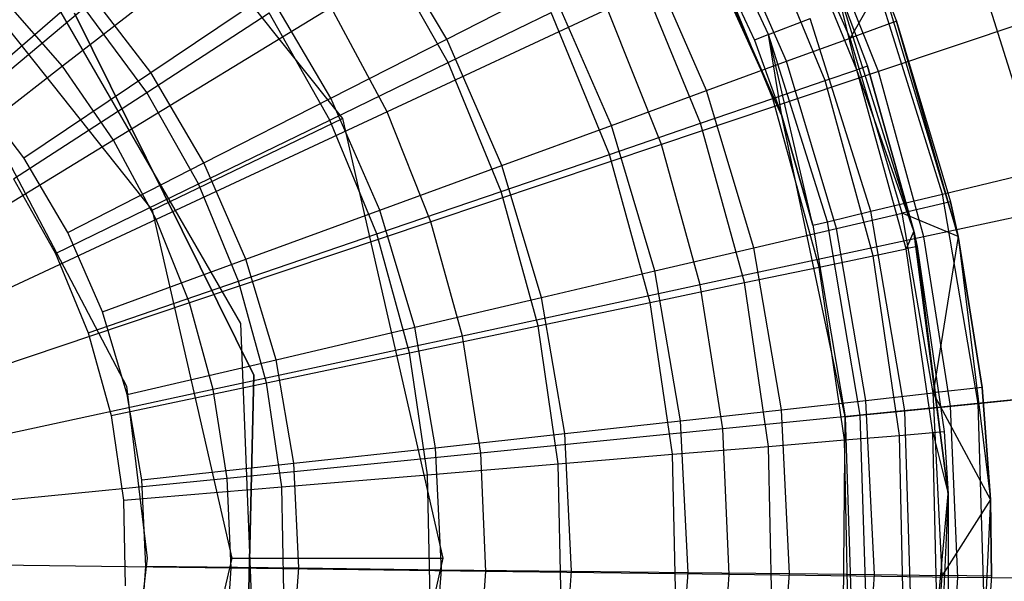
# Model space of a CAD drawing. Extents: x 3 to 49, y 3 to 103.
# Tile 39 of 101: x 26.739 to 27.905, y 26.013 to 26.679. Entities that reach past the tile are written whole.
import ezdxf

# ---------------------------------------------------------------- set-up
doc = ezdxf.new("R2010")
doc.units = 0
doc.header["$LTSCALE"] = 2.54
doc.layers.get('0').update_dxf_attribs({"linetype": 'CONTINUOUS'})

# ---------------------------------------------------------------- blocks, each defined once
blk = doc.blocks.new('HOTEL-MOOD-11782-11790_STL')
at = {"color": 0}
for p, q in [((26.788, 26.9792, 3.118), (27.121, 26.5617, 3.118)), ((26.788, 26.9792, 3.318), (27.121, 26.5617, 3.318)), ((26.788, 26.9792, 3.118), (27.121, 26.5617, 3.118)), ((26.788, 26.9792, 3.318), (27.121, 26.5617, 3.318)), ((27.6413, 26.565, 128.3418), (27.4912, 26.897, 128.3418)), ((27.6257, 26.6611, 129.4262), (27.5265, 26.8712, 129.4262)), ((27.6257, 26.6611, 129.4262), (27.5265, 26.8712, 129.4262)), ((27.6413, 26.565, 128.3418), (27.511, 26.8626, 129.1543)), ((27.511, 26.8626, 129.1543), (27.6091, 26.6546, 129.1543)), ((27.6413, 26.565, 128.3418), (27.511, 26.8626, 129.1543)), ((27.511, 26.8626, 129.1543), (27.6091, 26.6546, 129.1543)), ((27.7221, 26.657, 124.7219), (27.6355, 26.8552, 124.7219)), ((27.7221, 26.657, 124.7219), (27.6355, 26.8552, 124.7219)), ((27.7303, 26.6194, 125.1365), (27.6464, 26.8228, 125.1365)), ((27.7303, 26.6194, 125.1365), (27.6464, 26.8228, 125.1365)), ((27.6468, 26.6294, 124.5295), (27.5642, 26.8188, 124.5295)), ((27.6468, 26.6294, 124.5295), (27.5642, 26.8188, 124.5295)), ((27.0278, 26.8086, 135.7103), (26.7895, 26.6235, 135.8172)), ((27.0278, 26.8086, 135.7103), (26.7895, 26.6235, 135.8172)), ((27.6927, 26.6065, 124.9212), (27.6107, 26.8054, 124.9212)), ((27.6927, 26.6065, 124.9212), (27.6107, 26.8054, 124.9212)), ((27.7559, 26.6172, 135.4006), (27.6805, 26.8057, 135.4006)), ((27.7559, 26.6172, 135.4006), (27.6805, 26.8057, 135.4006)), ((27.2446, 26.6558, 124.0205), (27.1617, 26.7965, 124.0205)), ((27.2446, 26.6558, 124.0205), (27.1617, 26.7965, 124.0205)), ((26.6322, 26.7837, 3.568), (26.8958, 26.4532, 3.568)), ((26.6322, 26.7837, 3.568), (26.8958, 26.4532, 3.568)), ((27.6307, 26.5853, 124.7124), (27.5518, 26.7767, 124.7124)), ((27.6307, 26.5853, 124.7124), (27.5518, 26.7767, 124.7124)), ((27.246, 26.6279, 124.1546), (27.1647, 26.7717, 124.1546)), ((27.246, 26.6279, 124.1546), (27.1647, 26.7717, 124.1546)), ((27.5523, 26.5948, 124.347), (27.4745, 26.7731, 124.347)), ((27.5523, 26.5948, 124.347), (27.4745, 26.7731, 124.347)), ((27.9484, 26.5002, 130.196), (27.8681, 26.7559, 130.196)), ((27.9484, 26.5002, 130.196), (27.8681, 26.7559, 130.196)), ((27.0005, 26.3187, 123.6549), (26.7614, 26.7333, 123.6549)), ((27.0005, 26.3187, 62.3549), (26.7614, 26.7333, 62.3549)), ((27.0005, 26.3187, 123.6549), (26.7614, 26.7333, 123.6549)), ((27.0005, 26.3187, 62.3549), (26.7614, 26.7333, 62.3549)), ((27.5452, 26.5561, 124.5131), (27.4705, 26.7372, 124.5131)), ((27.5452, 26.5561, 124.5131), (27.4705, 26.7372, 124.5131)), ((27.2446, 26.6558, 124.0205), (27.3676, 26.7185, 124.1767)), ((27.2446, 26.6558, 124.0205), (27.3676, 26.7185, 124.1767)), ((27.4395, 26.5535, 124.1767), (27.3676, 26.7185, 124.1767)), ((27.4395, 26.5535, 124.1767), (27.3676, 26.7185, 124.1767)), ((27.7038, 26.7275, 129.6549), (27.7977, 26.4281, 129.6549)), ((27.7038, 26.7275, 129.6549), (27.7977, 26.4281, 129.6549)), ((27.7038, 26.7275, 129.6549), (27.7429, 26.6237, 125.3549)), ((27.7038, 26.7275, 129.6549), (27.7429, 26.6237, 125.3549)), ((27.7038, 26.7275, 125.3549), (27.7429, 26.6237, 125.3549)), ((27.7303, 26.6194, 125.1365), (27.7038, 26.7275, 125.3549)), ((27.7038, 26.7275, 125.3549), (27.7429, 26.6237, 125.3549)), ((27.7303, 26.6194, 125.1365), (27.7038, 26.7275, 125.3549)), ((27.7598, 26.7222, 124.9219), (27.7221, 26.657, 124.7219)), ((27.7598, 26.7222, 124.9219), (27.7221, 26.657, 124.7219)), ((27.7598, 26.7222, 124.9219), (27.777, 26.6771, 124.9219)), ((27.7598, 26.7222, 129.6549), (27.777, 26.6771, 124.9219)), ((27.7598, 26.7222, 124.9219), (27.777, 26.6771, 124.9219)), ((27.7598, 26.7222, 129.6549), (27.777, 26.6771, 124.9219)), ((27.7598, 26.7222, 129.6549), (27.8502, 26.4218, 129.6549)), ((27.7598, 26.7222, 129.6549), (27.8502, 26.4218, 129.6549)), ((26.6814, 26.5963, 123.6549), (26.8183, 26.7148, 123.7581)), ((26.6814, 26.5963, 123.6549), (26.8183, 26.7148, 123.7581)), ((26.8939, 26.6161, 123.7581), (26.8183, 26.7148, 123.7581)), ((26.8939, 26.6161, 123.7581), (26.8183, 26.7148, 123.7581)), ((26.8939, 26.6161, 123.7581), (27.0338, 26.7103, 123.8804)), ((26.8939, 26.6161, 123.7581), (27.0338, 26.7103, 123.8804)), ((27.1072, 26.5856, 123.8804), (27.0338, 26.7103, 123.8804)), ((27.1072, 26.5856, 123.8804), (27.0338, 26.7103, 123.8804)), ((27.8317, 26.4722, 129.9515), (27.7563, 26.7121, 129.9515)), ((27.8317, 26.4722, 129.9515), (27.7563, 26.7121, 129.9515)), ((26.6709, 26.5718, 123.7549), (26.8149, 26.6928, 123.8668)), ((26.6709, 26.5718, 123.7549), (26.8149, 26.6928, 123.8668)), ((26.7895, 26.6235, 135.8172), (26.7196, 26.7038, 135.8172)), ((26.7895, 26.6235, 135.8172), (26.7196, 26.7038, 135.8172)), ((26.8891, 26.5926, 123.8668), (26.8149, 26.6928, 123.8668)), ((26.8891, 26.5926, 123.8668), (26.8149, 26.6928, 123.8668)), ((27.1075, 26.6931, 135.7103), (26.85, 26.5359, 135.8172)), ((27.1075, 26.6931, 135.7103), (26.85, 26.5359, 135.8172)), ((27.1738, 26.5695, 135.7103), (27.1075, 26.6931, 135.7103)), ((27.1738, 26.5695, 135.7103), (27.1075, 26.6931, 135.7103)), ((27.9935, 26.697, 135.2015), (27.7559, 26.6172, 135.4006)), ((27.9935, 26.697, 135.2015), (27.7559, 26.6172, 135.4006)), ((27.016, 26.2578, 63.518), (26.8035, 26.6866, 63.518)), ((26.8035, 26.6866, 3.518), (27.016, 26.2578, 3.518)), ((27.016, 26.2578, 63.518), (26.8035, 26.6866, 63.518)), ((26.8035, 26.6866, 3.518), (27.016, 26.2578, 3.518)), ((26.8891, 26.5926, 123.8668), (27.0343, 26.6869, 124.0007)), ((26.8891, 26.5926, 123.8668), (27.0343, 26.6869, 124.0007)), ((27.1061, 26.5598, 124.0007), (27.0343, 26.6869, 124.0007)), ((27.1061, 26.5598, 124.0007), (27.0343, 26.6869, 124.0007)), ((27.4349, 26.6912, 135.5708), (27.1738, 26.5695, 135.7103)), ((27.4349, 26.6912, 135.5708), (27.1738, 26.5695, 135.7103)), ((27.246, 26.6279, 124.1546), (27.3681, 26.6873, 124.3263)), ((27.246, 26.6279, 124.1546), (27.3681, 26.6873, 124.3263)), ((27.4374, 26.5192, 124.3263), (27.3681, 26.6873, 124.3263)), ((27.4374, 26.5192, 124.3263), (27.3681, 26.6873, 124.3263)), ((27.4989, 26.5309, 135.5708), (27.4349, 26.6912, 135.5708)), ((27.4989, 26.5309, 135.5708), (27.4349, 26.6912, 135.5708)), ((27.6257, 26.6611, 129.4262), (27.675, 26.6803, 129.6934)), ((27.6257, 26.6611, 129.4262), (27.675, 26.6803, 129.6934)), ((27.7468, 26.4517, 129.6934), (27.675, 26.6803, 129.6934)), ((27.7468, 26.4517, 129.6934), (27.675, 26.6803, 129.6934)), ((27.777, 26.6771, 124.9219), (27.7221, 26.657, 124.7219)), ((27.777, 26.6771, 124.9219), (27.7221, 26.657, 124.7219)), ((27.777, 26.6771, 124.9219), (27.841, 26.463, 124.9219)), ((27.8502, 26.4218, 129.6549), (27.777, 26.6771, 124.9219)), ((27.8502, 26.4218, 129.6549), (27.777, 26.6771, 124.9219)), ((27.777, 26.6771, 124.9219), (27.841, 26.463, 124.9219)), ((27.6257, 26.6611, 129.4262), (27.6091, 26.6546, 129.1543)), ((27.6257, 26.6611, 129.4262), (27.6091, 26.6546, 129.1543)), ((27.6953, 26.4393, 129.4262), (27.6257, 26.6611, 129.4262)), ((27.6781, 26.4352, 129.1543), (27.6257, 26.6611, 129.4262)), ((27.6953, 26.4393, 129.4262), (27.6257, 26.6611, 129.4262)), ((27.6781, 26.4352, 129.1543), (27.6257, 26.6611, 129.4262)), ((27.6413, 26.565, 129.1543), (27.6257, 26.6611, 129.4262)), ((27.6413, 26.565, 129.1543), (27.6257, 26.6611, 129.4262)), ((27.1072, 26.5856, 123.8804), (27.2446, 26.6558, 124.0205)), ((27.1072, 26.5856, 123.8804), (27.2446, 26.6558, 124.0205)), ((27.3099, 26.5061, 124.0205), (27.2446, 26.6558, 124.0205)), ((27.3099, 26.5061, 124.0205), (27.2446, 26.6558, 124.0205)), ((27.6091, 26.6546, 129.1543), (27.6413, 26.565, 128.3418)), ((27.6091, 26.6546, 129.1543), (27.6413, 26.565, 129.1543)), ((27.6091, 26.6546, 129.1543), (27.6413, 26.565, 128.3418)), ((27.6091, 26.6546, 129.1543), (27.6413, 26.565, 129.1543)), ((27.6468, 26.6294, 124.5295), (27.7221, 26.657, 124.7219)), ((27.6468, 26.6294, 124.5295), (27.7221, 26.657, 124.7219)), ((27.784, 26.4497, 124.7219), (27.7221, 26.657, 124.7219)), ((27.784, 26.4497, 124.7219), (27.7221, 26.657, 124.7219)), ((26.7895, 26.6235, 135.8172), (26.5435, 26.4323, 135.8902)), ((26.7895, 26.6235, 135.8172), (26.5435, 26.4323, 135.8902)), ((26.85, 26.5359, 135.8172), (26.7895, 26.6235, 135.8172)), ((26.85, 26.5359, 135.8172), (26.7895, 26.6235, 135.8172)), ((27.1061, 26.5598, 124.0007), (27.246, 26.6279, 124.1546)), ((27.1061, 26.5598, 124.0007), (27.246, 26.6279, 124.1546)), ((27.309, 26.4752, 124.1546), (27.246, 26.6279, 124.1546)), ((27.309, 26.4752, 124.1546), (27.246, 26.6279, 124.1546)), ((27.5523, 26.5948, 124.347), (27.6468, 26.6294, 124.5295)), ((27.5523, 26.5948, 124.347), (27.6468, 26.6294, 124.5295)), ((27.706, 26.4314, 124.5295), (27.6468, 26.6294, 124.5295)), ((27.706, 26.4314, 124.5295), (27.6468, 26.6294, 124.5295)), ((27.7429, 26.6237, 125.3549), (27.7303, 26.6194, 125.1365)), ((27.7429, 26.6237, 125.3549), (27.7303, 26.6194, 125.1365)), ((27.7977, 26.4281, 129.6549), (27.7429, 26.6237, 125.3549)), ((27.7429, 26.6237, 125.3549), (27.7977, 26.4281, 125.3549)), ((27.7977, 26.4281, 129.6549), (27.7429, 26.6237, 125.3549)), ((27.7429, 26.6237, 125.3549), (27.7977, 26.4281, 125.3549)), ((26.7437, 26.515, 123.6549), (26.8939, 26.6161, 123.7581)), ((26.7437, 26.515, 123.6549), (26.8939, 26.6161, 123.7581)), ((26.9569, 26.509, 123.7581), (26.8939, 26.6161, 123.7581)), ((26.9569, 26.509, 123.7581), (26.8939, 26.6161, 123.7581)), ((27.7559, 26.6172, 135.4006), (27.4989, 26.5309, 135.5708)), ((27.7559, 26.6172, 135.4006), (27.4989, 26.5309, 135.5708)), ((27.6927, 26.6065, 124.9212), (27.7303, 26.6194, 125.1365)), ((27.6927, 26.6065, 124.9212), (27.7303, 26.6194, 125.1365)), ((27.7886, 26.4073, 125.1365), (27.7303, 26.6194, 125.1365)), ((27.7977, 26.4281, 125.3549), (27.7303, 26.6194, 125.1365)), ((27.7886, 26.4073, 125.1365), (27.7303, 26.6194, 125.1365)), ((27.7977, 26.4281, 125.3549), (27.7303, 26.6194, 125.1365)), ((27.8096, 26.4214, 135.4006), (27.7559, 26.6172, 135.4006)), ((27.8096, 26.4214, 135.4006), (27.7559, 26.6172, 135.4006)), ((26.6761, 26.6046, 3.568), (26.8651, 26.2444, 3.568)), ((26.6761, 26.6046, 4.968), (26.8651, 26.2444, 4.968)), ((26.6761, 26.6046, 3.568), (26.8651, 26.2444, 3.568)), ((26.6761, 26.6046, 4.968), (26.8651, 26.2444, 4.968)), ((27.6307, 26.5853, 124.7124), (27.6927, 26.6065, 124.9212)), ((27.6307, 26.5853, 124.7124), (27.6927, 26.6065, 124.9212)), ((27.7497, 26.3991, 124.9212), (27.6927, 26.6065, 124.9212)), ((27.7497, 26.3991, 124.9212), (27.6927, 26.6065, 124.9212)), ((26.7437, 26.515, 123.6549), (26.6814, 26.5963, 123.6549)), ((26.7437, 26.515, 123.6549), (26.6814, 26.5963, 123.6549)), ((26.7314, 26.4902, 123.7549), (26.8891, 26.5926, 123.8668)), ((26.7314, 26.4902, 123.7549), (26.8891, 26.5926, 123.8668)), ((26.9504, 26.4841, 123.8668), (26.8891, 26.5926, 123.8668)), ((26.9504, 26.4841, 123.8668), (26.8891, 26.5926, 123.8668)), ((27.4395, 26.5535, 124.1767), (27.5523, 26.5948, 124.347)), ((27.4395, 26.5535, 124.1767), (27.5523, 26.5948, 124.347)), ((27.608, 26.4084, 124.347), (27.5523, 26.5948, 124.347)), ((27.608, 26.4084, 124.347), (27.5523, 26.5948, 124.347)), ((26.9569, 26.509, 123.7581), (27.1072, 26.5856, 123.8804)), ((26.9569, 26.509, 123.7581), (27.1072, 26.5856, 123.8804)), ((27.1651, 26.453, 123.8804), (27.1072, 26.5856, 123.8804)), ((27.1651, 26.453, 123.8804), (27.1072, 26.5856, 123.8804)), ((27.5452, 26.5561, 124.5131), (27.6307, 26.5853, 124.7124)), ((27.5452, 26.5561, 124.5131), (27.6307, 26.5853, 124.7124)), ((27.6856, 26.3857, 124.7124), (27.6307, 26.5853, 124.7124)), ((27.6856, 26.3857, 124.7124), (27.6307, 26.5853, 124.7124)), ((27.1738, 26.5695, 135.7103), (26.9004, 26.4421, 135.8172)), ((27.1738, 26.5695, 135.7103), (26.9004, 26.4421, 135.8172)), ((27.2258, 26.4392, 135.7103), (27.1738, 26.5695, 135.7103)), ((27.2258, 26.4392, 135.7103), (27.1738, 26.5695, 135.7103)), ((27.6413, 26.565, 129.1543), (27.6413, 26.565, 128.3418)), ((27.6413, 26.565, 129.1543), (27.6413, 26.565, 128.3418)), ((27.6413, 26.565, 129.1543), (27.6781, 26.4352, 129.1543)), ((27.6781, 26.4352, 129.1543), (27.6413, 26.565, 128.3418)), ((27.6781, 26.4352, 129.1543), (27.6413, 26.565, 128.3418)), ((27.7165, 26.2084, 128.3418), (27.6413, 26.565, 128.3418)), ((27.6413, 26.565, 129.1543), (27.6781, 26.4352, 129.1543)), ((26.8958, 26.4532, 3.568), (27.121, 26.5617, 3.318)), ((26.8958, 26.4532, 3.568), (27.121, 26.5617, 3.318)), ((26.9504, 26.4841, 123.8668), (27.1061, 26.5598, 124.0007)), ((26.9504, 26.4841, 123.8668), (27.1061, 26.5598, 124.0007)), ((27.1618, 26.4249, 124.0007), (27.1061, 26.5598, 124.0007)), ((27.1618, 26.4249, 124.0007), (27.1061, 26.5598, 124.0007)), ((27.121, 26.5617, 3.118), (27.2398, 26.041, 3.118)), ((27.121, 26.5617, 3.318), (27.121, 26.5617, 3.118)), ((27.121, 26.5617, 3.318), (27.2398, 26.041, 3.318)), ((27.121, 26.5617, 3.118), (27.2398, 26.041, 3.118)), ((27.121, 26.5617, 3.318), (27.121, 26.5617, 3.118)), ((27.121, 26.5617, 3.318), (27.2398, 26.041, 3.318)), ((27.3099, 26.5061, 124.0205), (27.4395, 26.5535, 124.1767)), ((27.3099, 26.5061, 124.0205), (27.4395, 26.5535, 124.1767)), ((27.4374, 26.5192, 124.3263), (27.5452, 26.5561, 124.5131)), ((27.4374, 26.5192, 124.3263), (27.5452, 26.5561, 124.5131)), ((27.4911, 26.3811, 124.1767), (27.4395, 26.5535, 124.1767)), ((27.4911, 26.3811, 124.1767), (27.4395, 26.5535, 124.1767)), ((27.5971, 26.3672, 124.5131), (27.5452, 26.5561, 124.5131)), ((27.5971, 26.3672, 124.5131), (27.5452, 26.5561, 124.5131)), ((26.85, 26.5359, 135.8172), (26.5841, 26.3735, 135.8902)), ((26.85, 26.5359, 135.8172), (26.5841, 26.3735, 135.8902)), ((26.9004, 26.4421, 135.8172), (26.85, 26.5359, 135.8172)), ((26.9004, 26.4421, 135.8172), (26.85, 26.5359, 135.8172)), ((27.4989, 26.5309, 135.5708), (27.2258, 26.4392, 135.7103)), ((27.4989, 26.5309, 135.5708), (27.2258, 26.4392, 135.7103)), ((27.5446, 26.3645, 135.5708), (27.4989, 26.5309, 135.5708)), ((27.5446, 26.3645, 135.5708), (27.4989, 26.5309, 135.5708)), ((27.309, 26.4752, 124.1546), (27.4374, 26.5192, 124.3263)), ((27.309, 26.4752, 124.1546), (27.4374, 26.5192, 124.3263)), ((27.4856, 26.3438, 124.3263), (27.4374, 26.5192, 124.3263)), ((27.4856, 26.3438, 124.3263), (27.4374, 26.5192, 124.3263)), ((26.7957, 26.4267, 123.6549), (26.7437, 26.515, 123.6549)), ((26.7957, 26.4267, 123.6549), (26.7437, 26.515, 123.6549)), ((26.7957, 26.4267, 123.6549), (26.9569, 26.509, 123.7581)), ((26.7957, 26.4267, 123.6549), (26.9569, 26.509, 123.7581)), ((27.0067, 26.395, 123.7581), (26.9569, 26.509, 123.7581)), ((27.0067, 26.395, 123.7581), (26.9569, 26.509, 123.7581)), ((27.1651, 26.453, 123.8804), (27.3099, 26.5061, 124.0205)), ((27.1651, 26.453, 123.8804), (27.3099, 26.5061, 124.0205)), ((27.3567, 26.3496, 124.0205), (27.3099, 26.5061, 124.0205)), ((27.3567, 26.3496, 124.0205), (27.3099, 26.5061, 124.0205)), ((27.8317, 26.4722, 129.9515), (27.9484, 26.5002, 130.196)), ((27.8317, 26.4722, 129.9515), (27.9484, 26.5002, 130.196)), ((26.7314, 26.4902, 123.7549), (26.7813, 26.4018, 123.7549)), ((26.7314, 26.4902, 123.7549), (26.7813, 26.4018, 123.7549)), ((26.7813, 26.4018, 123.7549), (26.9504, 26.4841, 123.8668)), ((26.7813, 26.4018, 123.7549), (26.9504, 26.4841, 123.8668)), ((26.998, 26.3688, 123.8668), (26.9504, 26.4841, 123.8668)), ((26.998, 26.3688, 123.8668), (26.9504, 26.4841, 123.8668)), ((27.1618, 26.4249, 124.0007), (27.309, 26.4752, 124.1546)), ((27.1618, 26.4249, 124.0007), (27.309, 26.4752, 124.1546)), ((27.3527, 26.316, 124.1546), (27.309, 26.4752, 124.1546)), ((27.3527, 26.316, 124.1546), (27.309, 26.4752, 124.1546)), ((27.7468, 26.4517, 129.6934), (27.8317, 26.4722, 129.9515)), ((27.7468, 26.4517, 129.6934), (27.8317, 26.4722, 129.9515)), ((28.0546, 26.4741, 135.2015), (27.8096, 26.4214, 135.4006)), ((28.0546, 26.4741, 135.2015), (27.8096, 26.4214, 135.4006)), ((27.8737, 26.2241, 129.9515), (27.8317, 26.4722, 129.9515)), ((27.8737, 26.2241, 129.9515), (27.8317, 26.4722, 129.9515)), ((27.841, 26.463, 124.9219), (27.784, 26.4497, 124.7219)), ((27.841, 26.463, 124.9219), (27.784, 26.4497, 124.7219)), ((27.841, 26.463, 124.9219), (27.8502, 26.4218, 124.9219)), ((27.8502, 26.4218, 129.6549), (27.841, 26.463, 124.9219)), ((27.841, 26.463, 124.9219), (27.8502, 26.4218, 124.9219)), ((27.8502, 26.4218, 129.6549), (27.841, 26.463, 124.9219)), ((26.8958, 26.4532, 3.568), (26.9898, 26.041, 3.568)), ((26.8958, 26.4532, 3.568), (26.9898, 26.041, 3.568)), ((27.0067, 26.395, 123.7581), (27.1651, 26.453, 123.8804)), ((27.0067, 26.395, 123.7581), (27.1651, 26.453, 123.8804)), ((27.2065, 26.3144, 123.8804), (27.1651, 26.453, 123.8804)), ((27.2065, 26.3144, 123.8804), (27.1651, 26.453, 123.8804)), ((27.6953, 26.4393, 129.4262), (27.7468, 26.4517, 129.6934)), ((27.6953, 26.4393, 129.4262), (27.7468, 26.4517, 129.6934)), ((27.706, 26.4314, 124.5295), (27.784, 26.4497, 124.7219)), ((27.706, 26.4314, 124.5295), (27.784, 26.4497, 124.7219)), ((27.7869, 26.2155, 129.6934), (27.7468, 26.4517, 129.6934)), ((27.7869, 26.2155, 129.6934), (27.7468, 26.4517, 129.6934)), ((27.8502, 26.4218, 124.9219), (27.784, 26.4497, 124.7219)), ((27.8502, 26.4218, 124.9219), (27.784, 26.4497, 124.7219)), ((27.8206, 26.2365, 124.7219), (27.784, 26.4497, 124.7219)), ((27.8206, 26.2365, 124.7219), (27.784, 26.4497, 124.7219)), ((26.9004, 26.4421, 135.8172), (26.6179, 26.3104, 135.8902)), ((26.9004, 26.4421, 135.8172), (26.6179, 26.3104, 135.8902)), ((26.9398, 26.3432, 135.8172), (26.9004, 26.4421, 135.8172)), ((26.9398, 26.3432, 135.8172), (26.9004, 26.4421, 135.8172)), ((27.2258, 26.4392, 135.7103), (26.9398, 26.3432, 135.8172)), ((27.2258, 26.4392, 135.7103), (26.9398, 26.3432, 135.8172)), ((27.263, 26.3039, 135.7103), (27.2258, 26.4392, 135.7103)), ((27.263, 26.3039, 135.7103), (27.2258, 26.4392, 135.7103)), ((27.6781, 26.4352, 129.1543), (27.6953, 26.4393, 129.4262)), ((27.6781, 26.4352, 129.1543), (27.6953, 26.4393, 129.4262)), ((27.7342, 26.2102, 129.4262), (27.6953, 26.4393, 129.4262)), ((27.7342, 26.2102, 129.4262), (27.6953, 26.4393, 129.4262)), ((26.8366, 26.3327, 123.6549), (26.7957, 26.4267, 123.6549)), ((26.8366, 26.3327, 123.6549), (26.7957, 26.4267, 123.6549)), ((26.998, 26.3688, 123.8668), (27.1618, 26.4249, 124.0007)), ((26.998, 26.3688, 123.8668), (27.1618, 26.4249, 124.0007)), ((27.2005, 26.2841, 124.0007), (27.1618, 26.4249, 124.0007)), ((27.2005, 26.2841, 124.0007), (27.1618, 26.4249, 124.0007)), ((27.608, 26.4084, 124.347), (27.706, 26.4314, 124.5295)), ((27.608, 26.4084, 124.347), (27.706, 26.4314, 124.5295)), ((27.6781, 26.4352, 129.1543), (27.7165, 26.2084, 128.3418)), ((27.6781, 26.4352, 129.1543), (27.7165, 26.2084, 128.3418)), ((27.6781, 26.4352, 129.1543), (27.7165, 26.2084, 129.1543)), ((27.6781, 26.4352, 129.1543), (27.7165, 26.2084, 129.1543)), ((27.741, 26.2277, 124.5295), (27.706, 26.4314, 124.5295)), ((27.741, 26.2277, 124.5295), (27.706, 26.4314, 124.5295)), ((27.7977, 26.4281, 125.3549), (27.7886, 26.4073, 125.1365)), ((27.7977, 26.4281, 125.3549), (27.7886, 26.4073, 125.1365)), ((27.7977, 26.4281, 129.6549), (27.8382, 26.1169, 129.6549)), ((27.8382, 26.1169, 129.6549), (27.7977, 26.4281, 125.3549)), ((27.7977, 26.4281, 125.3549), (27.8016, 26.41, 125.3549)), ((27.8382, 26.1169, 129.6549), (27.7977, 26.4281, 125.3549)), ((27.7977, 26.4281, 129.6549), (27.8382, 26.1169, 129.6549)), ((27.7977, 26.4281, 129.6549), (27.7977, 26.4281, 125.3549)), ((27.7977, 26.4281, 129.6549), (27.7977, 26.4281, 125.3549)), ((27.7977, 26.4281, 125.3549), (27.8016, 26.41, 125.3549)), ((27.8096, 26.4214, 135.4006), (27.5446, 26.3645, 135.5708)), ((27.8096, 26.4214, 135.4006), (27.5446, 26.3645, 135.5708)), ((27.841, 26.2209, 135.4006), (27.8096, 26.4214, 135.4006)), ((27.841, 26.2209, 135.4006), (27.8096, 26.4214, 135.4006)), ((27.8502, 26.4218, 124.9219), (27.8206, 26.2365, 124.7219)), ((27.8502, 26.4218, 124.9219), (27.8206, 26.2365, 124.7219)), ((27.8502, 26.4218, 124.9219), (27.8788, 26.2429, 124.9219)), ((27.8788, 26.2429, 124.9219), (27.8502, 26.4218, 129.6549)), ((27.8502, 26.4218, 129.6549), (27.8885, 26.1103, 129.6549)), ((27.8788, 26.2429, 124.9219), (27.8502, 26.4218, 129.6549)), ((27.8502, 26.4218, 124.9219), (27.8788, 26.2429, 124.9219)), ((27.8502, 26.4218, 124.9219), (27.8502, 26.4218, 129.6549)), ((27.8502, 26.4218, 124.9219), (27.8502, 26.4218, 129.6549)), ((27.8502, 26.4218, 129.6549), (27.8885, 26.1103, 129.6549)), ((26.7813, 26.4018, 123.7549), (26.82, 26.3079, 123.7549)), ((26.7813, 26.4018, 123.7549), (26.82, 26.3079, 123.7549)), ((27.4911, 26.3811, 124.1767), (27.608, 26.4084, 124.347)), ((27.4911, 26.3811, 124.1767), (27.608, 26.4084, 124.347)), ((27.6409, 26.2167, 124.347), (27.608, 26.4084, 124.347)), ((27.6409, 26.2167, 124.347), (27.608, 26.4084, 124.347)), ((27.7497, 26.3991, 124.9212), (27.7886, 26.4073, 125.1365)), ((27.7497, 26.3991, 124.9212), (27.7886, 26.4073, 125.1365)), ((27.8016, 26.41, 125.3549), (27.7886, 26.4073, 125.1365)), ((27.8016, 26.41, 125.3549), (27.7886, 26.4073, 125.1365)), ((27.8203, 26.1896, 125.1365), (27.7886, 26.4073, 125.1365)), ((27.8203, 26.1896, 125.1365), (27.7886, 26.4073, 125.1365)), ((27.8016, 26.41, 125.3549), (27.8336, 26.1907, 125.3549)), ((27.8382, 26.1169, 129.6549), (27.8016, 26.41, 125.3549)), ((27.8382, 26.1169, 129.6549), (27.8016, 26.41, 125.3549)), ((27.8016, 26.41, 125.3549), (27.8336, 26.1907, 125.3549)), ((26.8366, 26.3327, 123.6549), (27.0067, 26.395, 123.7581)), ((26.8366, 26.3327, 123.6549), (27.0067, 26.395, 123.7581)), ((27.0423, 26.2759, 123.7581), (27.0067, 26.395, 123.7581)), ((27.0423, 26.2759, 123.7581), (27.0067, 26.395, 123.7581)), ((27.6856, 26.3857, 124.7124), (27.7497, 26.3991, 124.9212)), ((27.6856, 26.3857, 124.7124), (27.7497, 26.3991, 124.9212)), ((27.7808, 26.1863, 124.9212), (27.7497, 26.3991, 124.9212)), ((27.7808, 26.1863, 124.9212), (27.7497, 26.3991, 124.9212)), ((27.3567, 26.3496, 124.0205), (27.4911, 26.3811, 124.1767)), ((27.3567, 26.3496, 124.0205), (27.4911, 26.3811, 124.1767)), ((27.5215, 26.2036, 124.1767), (27.4911, 26.3811, 124.1767)), ((27.5215, 26.2036, 124.1767), (27.4911, 26.3811, 124.1767)), ((27.5971, 26.3672, 124.5131), (27.6856, 26.3857, 124.7124)), ((27.5971, 26.3672, 124.5131), (27.6856, 26.3857, 124.7124)), ((27.7154, 26.1809, 124.7124), (27.6856, 26.3857, 124.7124)), ((27.7154, 26.1809, 124.7124), (27.6856, 26.3857, 124.7124)), ((26.82, 26.3079, 123.7549), (26.998, 26.3688, 123.8668)), ((26.82, 26.3079, 123.7549), (26.998, 26.3688, 123.8668)), ((27.031, 26.2486, 123.8668), (26.998, 26.3688, 123.8668)), ((27.031, 26.2486, 123.8668), (26.998, 26.3688, 123.8668)), ((27.4856, 26.3438, 124.3263), (27.5971, 26.3672, 124.5131)), ((27.4856, 26.3438, 124.3263), (27.5971, 26.3672, 124.5131)), ((27.6254, 26.1733, 124.5131), (27.5971, 26.3672, 124.5131)), ((27.6254, 26.1733, 124.5131), (27.5971, 26.3672, 124.5131)), ((27.5446, 26.3645, 135.5708), (27.263, 26.3039, 135.7103)), ((27.5446, 26.3645, 135.5708), (27.263, 26.3039, 135.7103)), ((27.5714, 26.194, 135.5708), (27.5446, 26.3645, 135.5708)), ((27.5714, 26.194, 135.5708), (27.5446, 26.3645, 135.5708)), ((26.9398, 26.3432, 135.8172), (26.6445, 26.244, 135.8902)), ((26.9398, 26.3432, 135.8172), (26.6445, 26.244, 135.8902)), ((26.968, 26.2405, 135.8172), (26.9398, 26.3432, 135.8172)), ((26.968, 26.2405, 135.8172), (26.9398, 26.3432, 135.8172)), ((27.2065, 26.3144, 123.8804), (27.3567, 26.3496, 124.0205)), ((27.2065, 26.3144, 123.8804), (27.3567, 26.3496, 124.0205)), ((27.3527, 26.316, 124.1546), (27.4856, 26.3438, 124.3263)), ((27.3527, 26.316, 124.1546), (27.4856, 26.3438, 124.3263)), ((27.3843, 26.1886, 124.0205), (27.3567, 26.3496, 124.0205)), ((27.3843, 26.1886, 124.0205), (27.3567, 26.3496, 124.0205)), ((27.5118, 26.1639, 124.3263), (27.4856, 26.3438, 124.3263)), ((27.5118, 26.1639, 124.3263), (27.4856, 26.3438, 124.3263)), ((26.866, 26.2346, 123.6549), (26.8366, 26.3327, 123.6549)), ((26.866, 26.2346, 123.6549), (26.8366, 26.3327, 123.6549)), ((26.82, 26.3079, 123.7549), (26.8469, 26.21, 123.7549)), ((26.82, 26.3079, 123.7549), (26.8469, 26.21, 123.7549)), ((27.0195, 25.8405, 123.6549), (27.0005, 26.3187, 123.6549)), ((27.0195, 25.8405, 62.3549), (27.0005, 26.3187, 62.3549)), ((27.0005, 26.3187, 62.3549), (27.0005, 26.3187, 123.6549)), ((27.0195, 25.8405, 123.6549), (27.0005, 26.3187, 123.6549)), ((27.0005, 26.3187, 62.3549), (27.0005, 26.3187, 123.6549)), ((27.0195, 25.8405, 62.3549), (27.0005, 26.3187, 62.3549)), ((27.0423, 26.2759, 123.7581), (27.2065, 26.3144, 123.8804)), ((27.0423, 26.2759, 123.7581), (27.2065, 26.3144, 123.8804)), ((27.2005, 26.2841, 124.0007), (27.3527, 26.316, 124.1546)), ((27.2005, 26.2841, 124.0007), (27.3527, 26.316, 124.1546)), ((27.231, 26.1717, 123.8804), (27.2065, 26.3144, 123.8804)), ((27.231, 26.1717, 123.8804), (27.2065, 26.3144, 123.8804)), ((27.3766, 26.1526, 124.1546), (27.3527, 26.316, 124.1546)), ((27.3766, 26.1526, 124.1546), (27.3527, 26.316, 124.1546)), ((27.263, 26.3039, 135.7103), (26.968, 26.2405, 135.8172)), ((27.263, 26.3039, 135.7103), (26.968, 26.2405, 135.8172)), ((27.2847, 26.1653, 135.7103), (27.263, 26.3039, 135.7103)), ((27.2847, 26.1653, 135.7103), (27.263, 26.3039, 135.7103)), ((26.866, 26.2346, 123.6549), (27.0423, 26.2759, 123.7581)), ((26.866, 26.2346, 123.6549), (27.0423, 26.2759, 123.7581)), ((27.031, 26.2486, 123.8668), (27.2005, 26.2841, 124.0007)), ((27.031, 26.2486, 123.8668), (27.2005, 26.2841, 124.0007)), ((27.0633, 26.1533, 123.7581), (27.0423, 26.2759, 123.7581)), ((27.0633, 26.1533, 123.7581), (27.0423, 26.2759, 123.7581)), ((27.2215, 26.1396, 124.0007), (27.2005, 26.2841, 124.0007)), ((27.2215, 26.1396, 124.0007), (27.2005, 26.2841, 124.0007)), ((27.005, 25.7793, 63.518), (27.016, 26.2578, 63.518)), ((27.016, 26.2578, 3.518), (27.005, 25.7793, 3.518)), ((27.005, 25.7793, 63.518), (27.016, 26.2578, 63.518)), ((27.016, 26.2578, 3.518), (27.005, 25.7793, 3.518)), ((27.016, 26.2578, 63.518), (27.016, 26.2578, 3.518)), ((27.016, 26.2578, 63.518), (27.016, 26.2578, 3.518)), ((26.968, 26.2405, 135.8172), (26.6634, 26.175, 135.8902)), ((26.968, 26.2405, 135.8172), (26.6634, 26.175, 135.8902)), ((26.8469, 26.21, 123.7549), (27.031, 26.2486, 123.8668)), ((26.8469, 26.21, 123.7549), (27.031, 26.2486, 123.8668)), ((26.8651, 26.2444, 3.568), (26.8898, 26.041, 3.568)), ((26.8651, 26.2444, 3.568), (26.8898, 26.041, 3.568)), ((26.8651, 26.2444, 4.968), (26.8651, 26.2444, 3.568)), ((26.8651, 26.2444, 4.968), (26.8898, 26.041, 4.968)), ((26.8651, 26.2444, 4.968), (26.8651, 26.2444, 3.568)), ((26.8651, 26.2444, 4.968), (26.8898, 26.041, 4.968)), ((26.9845, 26.1353, 135.8172), (26.968, 26.2405, 135.8172)), ((26.9845, 26.1353, 135.8172), (26.968, 26.2405, 135.8172)), ((27.049, 26.1252, 123.8668), (27.031, 26.2486, 123.8668)), ((27.049, 26.1252, 123.8668), (27.031, 26.2486, 123.8668)), ((27.8788, 26.2429, 124.9219), (27.8206, 26.2365, 124.7219)), ((27.8788, 26.2429, 124.9219), (27.8206, 26.2365, 124.7219)), ((28.0904, 26.2458, 135.2015), (27.841, 26.2209, 135.4006)), ((28.0904, 26.2458, 135.2015), (27.841, 26.2209, 135.4006)), ((27.8788, 26.2429, 124.9219), (27.8885, 26.1103, 124.9219)), ((27.8885, 26.1103, 129.6549), (27.8788, 26.2429, 124.9219)), ((27.8788, 26.2429, 124.9219), (27.8885, 26.1103, 124.9219)), ((27.8885, 26.1103, 129.6549), (27.8788, 26.2429, 124.9219)), ((26.8833, 26.1336, 123.6549), (26.866, 26.2346, 123.6549)), ((26.8833, 26.1336, 123.6549), (26.866, 26.2346, 123.6549)), ((27.6409, 26.2167, 124.347), (27.741, 26.2277, 124.5295)), ((27.6409, 26.2167, 124.347), (27.741, 26.2277, 124.5295)), ((27.741, 26.2277, 124.5295), (27.8206, 26.2365, 124.7219)), ((27.741, 26.2277, 124.5295), (27.8206, 26.2365, 124.7219)), ((27.7511, 26.0213, 124.5295), (27.741, 26.2277, 124.5295)), ((27.7511, 26.0213, 124.5295), (27.741, 26.2277, 124.5295)), ((27.8885, 26.1103, 124.9219), (27.8206, 26.2365, 124.7219)), ((27.8885, 26.1103, 124.9219), (27.8206, 26.2365, 124.7219)), ((27.8312, 26.0204, 124.7219), (27.8206, 26.2365, 124.7219)), ((27.8312, 26.0204, 124.7219), (27.8206, 26.2365, 124.7219)), ((27.8737, 26.2241, 129.9515), (27.9932, 26.2361, 130.196)), ((27.8737, 26.2241, 129.9515), (27.9932, 26.2361, 130.196)), ((27.5215, 26.2036, 124.1767), (27.6409, 26.2167, 124.347)), ((27.5215, 26.2036, 124.1767), (27.6409, 26.2167, 124.347)), ((27.841, 26.2209, 135.4006), (27.5714, 26.194, 135.5708)), ((27.841, 26.2209, 135.4006), (27.5714, 26.194, 135.5708)), ((27.6504, 26.0225, 124.347), (27.6409, 26.2167, 124.347)), ((27.6504, 26.0225, 124.347), (27.6409, 26.2167, 124.347)), ((27.7342, 26.2102, 129.4262), (27.7869, 26.2155, 129.6934)), ((27.7342, 26.2102, 129.4262), (27.7869, 26.2155, 129.6934)), ((27.7869, 26.2155, 129.6934), (27.8737, 26.2241, 129.9515)), ((27.7869, 26.2155, 129.6934), (27.8737, 26.2241, 129.9515)), ((27.7943, 25.976, 129.6934), (27.7869, 26.2155, 129.6934)), ((27.7943, 25.976, 129.6934), (27.7869, 26.2155, 129.6934)), ((27.8499, 26.0181, 135.4006), (27.841, 26.2209, 135.4006)), ((27.8499, 26.0181, 135.4006), (27.841, 26.2209, 135.4006)), ((27.8816, 25.9727, 129.9515), (27.8737, 26.2241, 129.9515)), ((27.8816, 25.9727, 129.9515), (27.8737, 26.2241, 129.9515)), ((26.8469, 26.21, 123.7549), (26.8616, 26.1096, 123.7549)), ((26.8469, 26.21, 123.7549), (26.8616, 26.1096, 123.7549)), ((27.3843, 26.1886, 124.0205), (27.5215, 26.2036, 124.1767)), ((27.3843, 26.1886, 124.0205), (27.5215, 26.2036, 124.1767)), ((27.5303, 26.0239, 124.1767), (27.5215, 26.2036, 124.1767)), ((27.5303, 26.0239, 124.1767), (27.5215, 26.2036, 124.1767)), ((27.7133, 25.8441, 128.3418), (27.7165, 26.2084, 128.3418)), ((27.7165, 26.2084, 129.1543), (27.7342, 26.2102, 129.4262)), ((27.7165, 26.2084, 129.1543), (27.7342, 26.2102, 129.4262)), ((27.7165, 26.2084, 128.3418), (27.7237, 25.9786, 129.1543)), ((27.7165, 26.2084, 129.1543), (27.7165, 26.2084, 128.3418)), ((27.7165, 26.2084, 129.1543), (27.7165, 26.2084, 128.3418)), ((27.7165, 26.2084, 129.1543), (27.7237, 25.9786, 129.1543)), ((27.7165, 26.2084, 128.3418), (27.7237, 25.9786, 129.1543)), ((27.7165, 26.2084, 129.1543), (27.7237, 25.9786, 129.1543)), ((27.7414, 25.9779, 129.4262), (27.7342, 26.2102, 129.4262)), ((27.7414, 25.9779, 129.4262), (27.7342, 26.2102, 129.4262)), ((27.5714, 26.194, 135.5708), (27.2847, 26.1653, 135.7103)), ((27.5714, 26.194, 135.5708), (27.2847, 26.1653, 135.7103)), ((27.5789, 26.0215, 135.5708), (27.5714, 26.194, 135.5708)), ((27.5789, 26.0215, 135.5708), (27.5714, 26.194, 135.5708)), ((27.231, 26.1717, 123.8804), (27.3843, 26.1886, 124.0205)), ((27.231, 26.1717, 123.8804), (27.3843, 26.1886, 124.0205)), ((27.3923, 26.0254, 124.0205), (27.3843, 26.1886, 124.0205)), ((27.3923, 26.0254, 124.0205), (27.3843, 26.1886, 124.0205)), ((27.6254, 26.1733, 124.5131), (27.7154, 26.1809, 124.7124)), ((27.6254, 26.1733, 124.5131), (27.7154, 26.1809, 124.7124)), ((27.7154, 26.1809, 124.7124), (27.7808, 26.1863, 124.9212)), ((27.7154, 26.1809, 124.7124), (27.7808, 26.1863, 124.9212)), ((27.7199, 25.9739, 124.7124), (27.7154, 26.1809, 124.7124)), ((27.7199, 25.9739, 124.7124), (27.7154, 26.1809, 124.7124)), ((27.7808, 26.1863, 124.9212), (27.8203, 26.1896, 125.1365)), ((27.7808, 26.1863, 124.9212), (27.8203, 26.1896, 125.1365)), ((27.7854, 25.9713, 124.9212), (27.7808, 26.1863, 124.9212)), ((27.7854, 25.9713, 124.9212), (27.7808, 26.1863, 124.9212)), ((27.8203, 26.1896, 125.1365), (27.8336, 26.1907, 125.3549)), ((27.8203, 26.1896, 125.1365), (27.8336, 26.1907, 125.3549)), ((27.8203, 26.1896, 125.1365), (27.8382, 26.1169, 125.3549)), ((27.8251, 25.9697, 125.1365), (27.8203, 26.1896, 125.1365)), ((27.8251, 25.9697, 125.1365), (27.8203, 26.1896, 125.1365)), ((27.8203, 26.1896, 125.1365), (27.8382, 26.1169, 125.3549)), ((27.8336, 26.1907, 125.3549), (27.8382, 26.1169, 129.6549)), ((27.8336, 26.1907, 125.3549), (27.8382, 26.1169, 129.6549)), ((27.8336, 26.1907, 125.3549), (27.8382, 26.1169, 125.3549)), ((27.8336, 26.1907, 125.3549), (27.8382, 26.1169, 125.3549)), ((27.0633, 26.1533, 123.7581), (27.231, 26.1717, 123.8804)), ((27.0633, 26.1533, 123.7581), (27.231, 26.1717, 123.8804)), ((27.2381, 26.0272, 123.8804), (27.231, 26.1717, 123.8804)), ((27.2381, 26.0272, 123.8804), (27.231, 26.1717, 123.8804)), ((27.5118, 26.1639, 124.3263), (27.6254, 26.1733, 124.5131)), ((27.5118, 26.1639, 124.3263), (27.6254, 26.1733, 124.5131)), ((27.6296, 25.9775, 124.5131), (27.6254, 26.1733, 124.5131)), ((27.6296, 25.9775, 124.5131), (27.6254, 26.1733, 124.5131)), ((27.2847, 26.1653, 135.7103), (26.9845, 26.1353, 135.8172)), ((27.2847, 26.1653, 135.7103), (26.9845, 26.1353, 135.8172)), ((27.2908, 26.0252, 135.7103), (27.2847, 26.1653, 135.7103)), ((27.2908, 26.0252, 135.7103), (27.2847, 26.1653, 135.7103)), ((27.3766, 26.1526, 124.1546), (27.5118, 26.1639, 124.3263)), ((27.3766, 26.1526, 124.1546), (27.5118, 26.1639, 124.3263)), ((27.5158, 25.982, 124.3263), (27.5118, 26.1639, 124.3263)), ((27.5158, 25.982, 124.3263), (27.5118, 26.1639, 124.3263)), ((26.8833, 26.1336, 123.6549), (27.0633, 26.1533, 123.7581)), ((26.8833, 26.1336, 123.6549), (27.0633, 26.1533, 123.7581)), ((27.0694, 26.0292, 123.7581), (27.0633, 26.1533, 123.7581)), ((27.0694, 26.0292, 123.7581), (27.0633, 26.1533, 123.7581)), ((27.2215, 26.1396, 124.0007), (27.3766, 26.1526, 124.1546)), ((27.2215, 26.1396, 124.0007), (27.3766, 26.1526, 124.1546)), ((27.3801, 25.9874, 124.1546), (27.3766, 26.1526, 124.1546)), ((27.3801, 25.9874, 124.1546), (27.3766, 26.1526, 124.1546)), ((26.9845, 26.1353, 135.8172), (26.6745, 26.1044, 135.8902)), ((26.9845, 26.1353, 135.8172), (26.6745, 26.1044, 135.8902)), ((26.8883, 26.0312, 123.6549), (26.8833, 26.1336, 123.6549)), ((26.8883, 26.0312, 123.6549), (26.8833, 26.1336, 123.6549)), ((26.9892, 26.029, 135.8172), (26.9845, 26.1353, 135.8172)), ((26.9892, 26.029, 135.8172), (26.9845, 26.1353, 135.8172)), ((27.049, 26.1252, 123.8668), (27.2215, 26.1396, 124.0007)), ((27.049, 26.1252, 123.8668), (27.2215, 26.1396, 124.0007)), ((27.2247, 25.9937, 124.0007), (27.2215, 26.1396, 124.0007)), ((27.2247, 25.9937, 124.0007), (27.2215, 26.1396, 124.0007)), ((26.8616, 26.1096, 123.7549), (27.049, 26.1252, 123.8668)), ((26.8616, 26.1096, 123.7549), (27.049, 26.1252, 123.8668)), ((27.0517, 26.0006, 123.8668), (27.049, 26.1252, 123.8668)), ((27.0517, 26.0006, 123.8668), (27.049, 26.1252, 123.8668)), ((26.8616, 26.1096, 123.7549), (26.8638, 26.0081, 123.7549)), ((26.8616, 26.1096, 123.7549), (26.8638, 26.0081, 123.7549)), ((27.8382, 26.1169, 129.6549), (27.8241, 25.8035, 129.6549)), ((27.8382, 26.1169, 129.6549), (27.8241, 25.8035, 129.6549)), ((27.8251, 25.9697, 125.1365), (27.8382, 26.1169, 125.3549)), ((27.8251, 25.9697, 125.1365), (27.8382, 26.1169, 125.3549)), ((27.8885, 26.1103, 124.9219), (27.8312, 26.0204, 124.7219)), ((27.8885, 26.1103, 124.9219), (27.8312, 26.0204, 124.7219)), ((27.8382, 26.1169, 129.6549), (27.8384, 25.9691, 125.3549)), ((27.8382, 26.1169, 125.3549), (27.8382, 26.1169, 129.6549)), ((27.8382, 26.1169, 125.3549), (27.8382, 26.1169, 129.6549)), ((27.8382, 26.1169, 125.3549), (27.8384, 25.9691, 125.3549)), ((27.8382, 26.1169, 129.6549), (27.8384, 25.9691, 125.3549)), ((27.8382, 26.1169, 125.3549), (27.8384, 25.9691, 125.3549)), ((27.8885, 26.1103, 129.6549), (27.8737, 25.7969, 129.6549)), ((27.8885, 26.1103, 129.6549), (27.8737, 25.7969, 129.6549)), ((27.8885, 26.1103, 124.9219), (27.8897, 26.0197, 124.9219)), ((27.8897, 26.0197, 124.9219), (27.8885, 26.1103, 129.6549)), ((27.8897, 26.0197, 124.9219), (27.8885, 26.1103, 129.6549)), ((27.8885, 26.1103, 124.9219), (27.8897, 26.0197, 124.9219)), ((27.8885, 26.1103, 124.9219), (27.8885, 26.1103, 129.6549)), ((27.8885, 26.1103, 124.9219), (27.8885, 26.1103, 129.6549)), ((26.8898, 26.041, 3.568), (26.8651, 25.8376, 3.568)), ((26.8898, 26.041, 4.968), (26.8651, 25.8376, 4.968)), ((26.8898, 26.041, 3.568), (26.8651, 25.8376, 3.568)), ((26.8898, 26.041, 4.968), (26.8651, 25.8376, 4.968)), ((26.8898, 26.041, 4.968), (26.8898, 26.041, 3.568)), ((26.8898, 26.041, 4.968), (26.8898, 26.041, 3.568)), ((26.9898, 26.041, 3.568), (26.8958, 25.6288, 3.568)), ((26.9898, 26.041, 3.568), (26.8958, 25.6288, 3.568)), ((26.9898, 26.041, 3.568), (27.2398, 26.041, 3.318)), ((26.9898, 26.041, 3.568), (27.2398, 26.041, 3.318)), ((27.2398, 26.041, 3.118), (27.121, 25.5203, 3.118)), ((27.2398, 26.041, 3.318), (27.121, 25.5203, 3.318)), ((27.2398, 26.041, 3.118), (27.121, 25.5203, 3.118)), ((27.2398, 26.041, 3.318), (27.121, 25.5203, 3.318)), ((27.2398, 26.041, 3.318), (27.2398, 26.041, 3.118)), ((27.2398, 26.041, 3.318), (27.2398, 26.041, 3.118)), ((26.9892, 26.029, 135.8172), (26.6776, 26.0329, 135.8902)), ((26.9892, 26.029, 135.8172), (26.6776, 26.0329, 135.8902)), ((26.8809, 25.929, 123.6549), (26.8883, 26.0312, 123.6549)), ((26.8809, 25.929, 123.6549), (26.8883, 26.0312, 123.6549)), ((26.8883, 26.0312, 123.6549), (27.0694, 26.0292, 123.7581)), ((26.8883, 26.0312, 123.6549), (27.0694, 26.0292, 123.7581)), ((26.9818, 25.9228, 135.8172), (26.9892, 26.029, 135.8172)), ((26.9818, 25.9228, 135.8172), (26.9892, 26.029, 135.8172)), ((27.2908, 26.0252, 135.7103), (26.9892, 26.029, 135.8172)), ((27.2908, 26.0252, 135.7103), (26.9892, 26.029, 135.8172)), ((27.0604, 25.9051, 123.7581), (27.0694, 26.0292, 123.7581)), ((27.0604, 25.9051, 123.7581), (27.0694, 26.0292, 123.7581)), ((27.0694, 26.0292, 123.7581), (27.2381, 26.0272, 123.8804)), ((27.0694, 26.0292, 123.7581), (27.2381, 26.0272, 123.8804)), ((27.2277, 25.8829, 123.8804), (27.2381, 26.0272, 123.8804)), ((27.2277, 25.8829, 123.8804), (27.2381, 26.0272, 123.8804)), ((27.2381, 26.0272, 123.8804), (27.3923, 26.0254, 124.0205)), ((27.2381, 26.0272, 123.8804), (27.3923, 26.0254, 124.0205)), ((27.2812, 25.8852, 135.7103), (27.2908, 26.0252, 135.7103)), ((27.2812, 25.8852, 135.7103), (27.2908, 26.0252, 135.7103)), ((27.5789, 26.0215, 135.5708), (27.2908, 26.0252, 135.7103)), ((27.5789, 26.0215, 135.5708), (27.2908, 26.0252, 135.7103)), ((27.3806, 25.8625, 124.0205), (27.3923, 26.0254, 124.0205)), ((27.3806, 25.8625, 124.0205), (27.3923, 26.0254, 124.0205)), ((27.3923, 26.0254, 124.0205), (27.5303, 26.0239, 124.1767)), ((27.3923, 26.0254, 124.0205), (27.5303, 26.0239, 124.1767)), ((27.5174, 25.8443, 124.1767), (27.5303, 26.0239, 124.1767)), ((27.5174, 25.8443, 124.1767), (27.5303, 26.0239, 124.1767)), ((27.5303, 26.0239, 124.1767), (27.6504, 26.0225, 124.347)), ((27.5303, 26.0239, 124.1767), (27.6504, 26.0225, 124.347)), ((27.567, 25.8493, 135.5708), (27.5789, 26.0215, 135.5708)), ((27.567, 25.8493, 135.5708), (27.5789, 26.0215, 135.5708)), ((27.8499, 26.0181, 135.4006), (27.5789, 26.0215, 135.5708)), ((27.8499, 26.0181, 135.4006), (27.5789, 26.0215, 135.5708)), ((27.6364, 25.8285, 124.347), (27.6504, 26.0225, 124.347)), ((27.6364, 25.8285, 124.347), (27.6504, 26.0225, 124.347)), ((27.6504, 26.0225, 124.347), (27.7511, 26.0213, 124.5295)), ((27.6504, 26.0225, 124.347), (27.7511, 26.0213, 124.5295)), ((27.7362, 25.8152, 124.5295), (27.7511, 26.0213, 124.5295)), ((27.7362, 25.8152, 124.5295), (27.7511, 26.0213, 124.5295)), ((27.7511, 26.0213, 124.5295), (27.8312, 26.0204, 124.7219)), ((27.7511, 26.0213, 124.5295), (27.8312, 26.0204, 124.7219)), ((27.8156, 25.8046, 124.7219), (27.8312, 26.0204, 124.7219)), ((27.8156, 25.8046, 124.7219), (27.8312, 26.0204, 124.7219)), ((27.8897, 26.0197, 124.9219), (27.8312, 26.0204, 124.7219)), ((27.8897, 26.0197, 124.9219), (27.8312, 26.0204, 124.7219)), ((27.8359, 25.8156, 135.4006), (27.8499, 26.0181, 135.4006)), ((27.8359, 25.8156, 135.4006), (27.8499, 26.0181, 135.4006)), ((28.1005, 26.0149, 135.2015), (27.8499, 26.0181, 135.4006)), ((28.1005, 26.0149, 135.2015), (27.8499, 26.0181, 135.4006)), ((27.8897, 26.0197, 124.9219), (27.8737, 25.7969, 124.9219)), ((27.8897, 26.0197, 124.9219), (27.8737, 25.7969, 124.9219)), ((27.8897, 26.0197, 124.9219), (27.8737, 25.7969, 129.6549)), ((27.8897, 26.0197, 124.9219), (27.8737, 25.7969, 129.6549))]:
    blk.add_line(p, q, dxfattribs=at)

msp = doc.modelspace()

# ---------------------------------------------------------------- block references
at = {"color": 0}
msp.add_blockref('HOTEL-MOOD-11782-11790_STL', (0, 0), dxfattribs=at)

doc.saveas('drawing.dxf')
